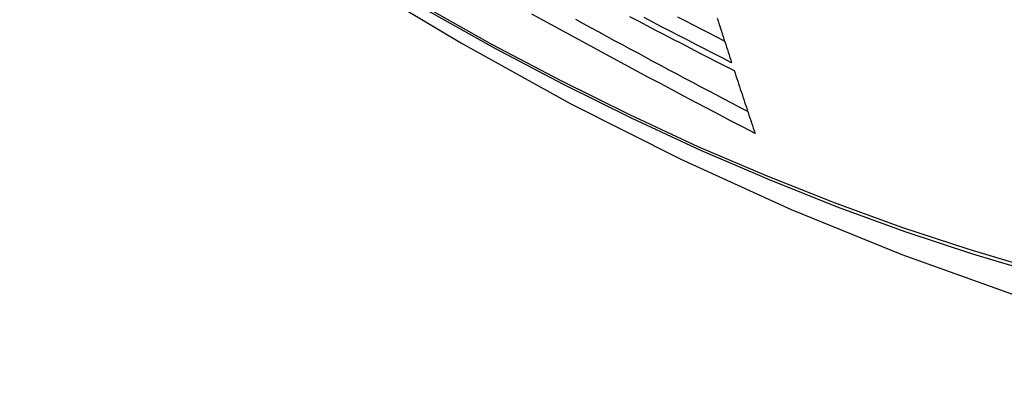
# Model space of a CAD drawing. Header units: inches. Extents: x 378 to 445.2, y 145.3 to 209.5.
# Tile 77 of 129: x 408.487 to 408.837, y 173.344 to 173.471. Entities that reach past the tile are written whole.
import ezdxf

# ---------------------------------------------------------------- set-up
doc = ezdxf.new("R2010")
doc.units = ezdxf.units.IN
doc.header["$MEASUREMENT"] = 0
doc.layers.add('Visible Edges(ANSI)', color=7, linetype='Continuous', lineweight=25)
doc.layers.add('Visible Tangent Edges(ANSI)', color=7, linetype='Continuous', lineweight=25)

msp = doc.modelspace()

# ---------------------------------------------------------------- linework, layer by layer
at = {"layer": 'Visible Edges(ANSI)', "flags": 128}
for points in [[(408.34445, 173.69423), (408.38025, 173.66007), (408.41662, 173.62731), (408.4535, 173.59599), (408.49085, 173.56618), (408.52861, 173.53791), (408.56674, 173.51125), (408.6052, 173.48625), (408.64394, 173.46294), (408.68291, 173.44139), (408.72207, 173.42164), (408.76138, 173.40373), (408.8008, 173.38772), (408.84027, 173.37366), (408.87977, 173.36159), (408.91923, 173.35158), (408.95861, 173.34367)], [(408.74856, 173.43086), (408.74432, 173.43306), (408.74009, 173.43527), (408.73587, 173.43748), (408.73165, 173.4397), (408.72743, 173.44191), (408.72323, 173.44414), (408.71902, 173.44636), (408.71482, 173.44859), (408.71063, 173.45082), (408.70644, 173.45306), (408.70225, 173.4553), (408.69808, 173.45755), (408.69392, 173.45979), (408.68976, 173.46204), (408.68562, 173.4643), (408.68148, 173.46655), (408.67734, 173.46881), (408.67322, 173.47108), (408.66909, 173.47335)], [(408.74594, 173.43866), (408.74314, 173.44013), (408.74033, 173.44161), (408.73753, 173.44308), (408.73473, 173.44455), (408.73194, 173.44603), (408.72914, 173.4475), (408.72635, 173.44898), (408.72356, 173.45046), (408.72077, 173.45194), (408.71799, 173.45343), (408.7152, 173.45491), (408.71242, 173.4564), (408.70964, 173.45789), (408.70686, 173.45938), (408.70409, 173.46088), (408.70131, 173.46237), (408.69854, 173.46387), (408.69577, 173.46537), (408.693, 173.46688), (408.69024, 173.46838), (408.68747, 173.46989), (408.68471, 173.4714)], [(408.7038, 173.47252), (408.7069, 173.4709), (408.71, 173.46928), (408.7131, 173.46766), (408.7162, 173.46604), (408.71931, 173.46443), (408.72242, 173.46282), (408.72553, 173.46121), (408.72865, 173.4596), (408.73176, 173.458), (408.73488, 173.4564), (408.73801, 173.4548), (408.74113, 173.4532)], [(408.74021, 173.45602), (408.73708, 173.45762), (408.73396, 173.45921), (408.73083, 173.46081), (408.72771, 173.46241), (408.7246, 173.46402), (408.72148, 173.46562), (408.71837, 173.46723), (408.71526, 173.46884), (408.71216, 173.47046), (408.70905, 173.47207)], [(408.73771, 173.46367), (408.73494, 173.4651), (408.73217, 173.46652), (408.7294, 173.46795), (408.72663, 173.46938), (408.72387, 173.47081), (408.7211, 173.47224)], [(408.73505, 173.4719), (408.73535, 173.47097), (408.73565, 173.47003), (408.73596, 173.46909), (408.73626, 173.46816), (408.73656, 173.46722), (408.73686, 173.46628), (408.73717, 173.46535), (408.73747, 173.46441), (408.73777, 173.46348), (408.73808, 173.46255), (408.73838, 173.46161), (408.73868, 173.46068), (408.73899, 173.45975), (408.73929, 173.45881), (408.7396, 173.45788), (408.7399, 173.45695), (408.74021, 173.45602)], [(408.74113, 173.4532), (408.74144, 173.45227), (408.74175, 173.45133), (408.74205, 173.4504), (408.74236, 173.44947), (408.74267, 173.44854), (408.74298, 173.4476), (408.74328, 173.44667), (408.74359, 173.44574), (408.7439, 173.44481), (408.74421, 173.44387), (408.74452, 173.44294), (408.74483, 173.44201), (408.74514, 173.44108), (408.74545, 173.44015), (408.74576, 173.43922), (408.74607, 173.43829), (408.74638, 173.43736), (408.74669, 173.43643), (408.747, 173.4355), (408.74731, 173.43457), (408.74762, 173.43364), (408.74793, 173.43271), (408.74825, 173.43179), (408.74856, 173.43086)]]:
    msp.add_lwpolyline(points, dxfattribs=at)
at = {"layer": 'Visible Tangent Edges(ANSI)', "flags": 128}
for points in [[(408.34106, 173.69922), (408.36433, 173.67681), (408.38787, 173.655), (408.41163, 173.63381), (408.43559, 173.61327), (408.45972, 173.59341), (408.484, 173.57425), (408.50839, 173.55581), (408.53287, 173.53811), (408.55741, 173.52118), (408.58197, 173.50503), (408.60653, 173.48968), (408.63109, 173.47513), (408.65563, 173.46137), (408.68018, 173.4484), (408.70469, 173.43625), (408.72915, 173.42491), (408.75353, 173.41441), (408.77779, 173.40475), (408.80193, 173.39594), (408.82595, 173.38798), (408.84981, 173.38088)], [(408.84855, 173.38246), (408.82479, 173.38949), (408.80086, 173.39737), (408.77681, 173.40611), (408.75264, 173.4157), (408.72834, 173.42614), (408.70396, 173.43742), (408.67952, 173.44952), (408.65504, 173.46244), (408.63055, 173.47616), (408.60606, 173.49068), (408.58156, 173.506), (408.55705, 173.52213), (408.53257, 173.53904), (408.50814, 173.55672), (408.4838, 173.57515), (408.45958, 173.5943), (408.43551, 173.61415), (408.41161, 173.63467), (408.38791, 173.65584), (408.36445, 173.67763), (408.34124, 173.70001)]]:
    msp.add_lwpolyline(points, dxfattribs=at)

doc.saveas('drawing.dxf')
